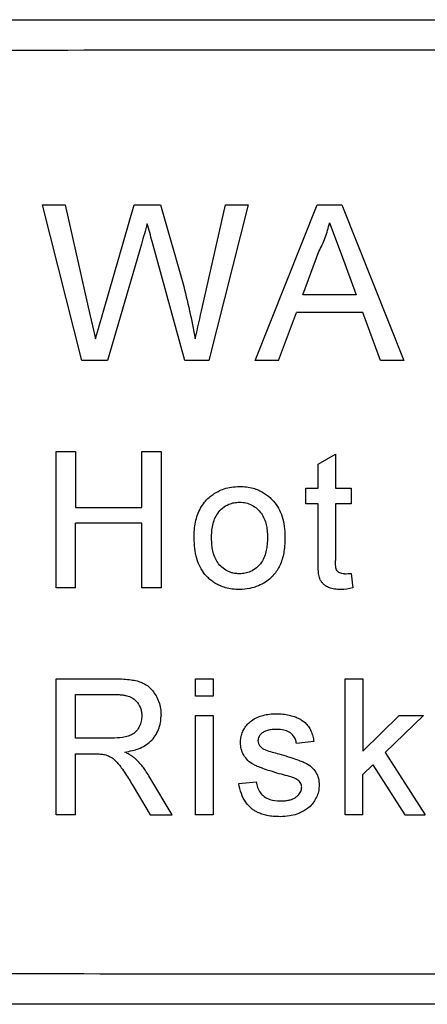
# Model space of a CAD drawing. Header units: millimetres. Extents: x -1111 to 1147, y -743 to 1146.
# Tile 149 of 203: x 775 to 786, y 135 to 161. Entities that reach past the tile are written whole.
import ezdxf

# ---------------------------------------------------------------- set-up
doc = ezdxf.new("R2010")
doc.units = ezdxf.units.MM

msp = doc.modelspace()

# ---------------------------------------------------------------- linework, layer by layer
at = {"color": 7, "linetype": 'Continuous', "lineweight": 25}
for p, q in [((750.579, 160.777), (804.546, 160.777)), ((776.02, 155.886), (776.618, 155.886)), ((777.055, 151.777), (776.02, 155.886)), ((776.618, 155.886), (777.228, 153.184)), ((777.628, 153.082), (778.439, 155.886)), ((778.439, 155.886), (779.137, 155.886)), ((779.137, 155.886), (779.723, 153.827)), ((780.241, 153.199), (780.848, 155.886)), ((781.446, 155.886), (780.411, 151.777)), ((780.848, 155.886), (781.446, 155.886)), ((781.634, 151.777), (783.266, 155.886)), ((783.266, 155.886), (783.92, 155.886)), ((783.92, 155.886), (785.551, 151.777)), ((783.593, 155.412), (783.895, 154.595)), ((778.63, 154.851), (777.74, 151.777)), ((779.774, 151.777), (778.915, 154.917)), ((782.891, 153.515), (783.312, 154.653)), ((783.895, 154.595), (784.294, 153.515)), ((784.294, 153.515), (782.891, 153.515)), ((777.228, 153.184), (777.416, 152.351)), ((782.249, 151.777), (782.717, 153.041)), ((784.469, 153.041), (782.717, 153.041)), ((784.936, 151.777), (784.469, 153.041)), ((777.74, 151.777), (777.055, 151.777)), ((780.411, 151.777), (779.774, 151.777)), ((782.249, 151.777), (781.634, 151.777)), ((785.551, 151.777), (784.936, 151.777)), ((776.382, 149.373), (776.889, 149.373)), ((776.382, 145.777), (776.382, 149.373)), ((776.889, 149.373), (776.889, 147.897)), ((778.641, 147.897), (778.641, 149.373)), ((778.641, 149.373), (779.148, 149.373)), ((779.148, 149.373), (779.148, 145.777)), ((783.289, 149.044), (783.749, 149.306)), ((783.749, 149.306), (783.749, 148.404)), ((783.289, 148.404), (783.289, 149.044)), ((782.966, 147.99), (782.966, 148.404)), ((782.966, 148.404), (783.289, 148.404)), ((783.749, 148.404), (784.164, 148.404)), ((784.164, 148.404), (784.164, 147.99)), ((783.289, 147.99), (782.966, 147.99)), ((783.289, 146.515), (783.289, 147.99)), ((784.164, 147.99), (783.749, 147.99)), ((783.749, 147.99), (783.749, 146.499)), ((776.889, 147.897), (778.641, 147.897)), ((778.641, 147.482), (776.889, 147.482)), ((776.889, 145.777), (776.889, 147.482)), ((778.641, 145.777), (778.641, 147.482)), ((784.164, 146.157), (784.21, 145.77)), ((776.889, 145.777), (776.382, 145.777)), ((779.148, 145.777), (778.641, 145.777)), ((776.382, 143.373), (777.942, 143.373)), ((776.382, 139.777), (776.382, 143.373)), ((780.058, 142.912), (780.058, 143.373)), ((780.058, 143.373), (780.519, 143.373)), ((780.519, 143.373), (780.519, 142.912)), ((784.006, 143.373), (784.467, 143.373)), ((784.006, 139.777), (784.006, 143.373)), ((784.467, 143.373), (784.467, 141.465)), ((776.889, 142.958), (777.961, 142.958)), ((776.889, 141.805), (776.889, 142.958)), ((780.519, 142.912), (780.058, 142.912)), ((780.058, 139.777), (780.058, 142.404)), ((780.058, 142.404), (780.519, 142.404)), ((780.519, 142.404), (780.519, 139.777)), ((784.467, 141.465), (785.431, 142.404)), ((786.072, 142.404), (785.063, 141.422)), ((785.431, 142.404), (786.072, 142.404)), ((777.852, 141.805), (776.889, 141.805)), ((783.18, 141.713), (782.719, 141.667)), ((776.889, 141.39), (777.409, 141.39)), ((776.889, 139.777), (776.889, 141.39)), ((785.063, 141.422), (786.118, 139.777)), ((784.467, 140.841), (784.731, 141.099)), ((784.731, 141.099), (785.58, 139.777)), ((779.443, 139.777), (778.853, 140.769)), ((784.467, 139.777), (784.467, 140.841)), ((778.413, 140.536), (778.861, 139.777)), ((781.198, 140.607), (781.659, 140.653)), ((776.889, 139.777), (776.382, 139.777)), ((778.861, 139.777), (779.443, 139.777)), ((780.519, 139.777), (780.058, 139.777)), ((784.467, 139.777), (784.006, 139.777)), ((785.58, 139.777), (786.118, 139.777)), ((804.546, 134.777), (750.579, 134.777))]:
    msp.add_line(p, q, dxfattribs=at)
for points, knots in [([(750.55, 159.963), (759.544, 159.963), (777.533, 159.977), (795.523, 159.991), (804.518, 159.991)], [0, 0, 0, 0, 0.499959, 1, 1, 1, 1]), ([(778.915, 154.917), (778.893, 154.996), (778.872, 155.075), (778.828, 155.232), (778.809, 155.312), (778.786, 155.39)], [0, 0, 0, 0, 0.5, 0.5, 1, 1, 1, 1]), ([(783.312, 154.653), (783.343, 154.714), (783.403, 154.835), (783.479, 155.023), (783.545, 155.215), (783.577, 155.346), (783.593, 155.412)], [0, 0, 0, 0, 0.2501969, 0.5003249, 0.7501629, 1, 1, 1, 1]), ([(779.723, 153.827), (779.786, 153.583), (779.846, 153.338), (779.955, 152.846), (780.004, 152.599), (780.05, 152.351)], [0, 0, 0, 0, 0.5, 0.5, 1, 1, 1, 1]), ([(780.415, 148.162), (780.449, 148.19), (780.523, 148.25), (780.656, 148.328), (780.818, 148.396), (781.009, 148.443), (781.147, 148.448), (781.22, 148.451)], [0, 0, 0, 0, 0.151294, 0.326927, 0.526986, 0.751357, 1, 1, 1, 1]), ([(781.22, 148.451), (781.282, 148.448), (781.402, 148.444), (781.571, 148.41), (781.721, 148.357), (781.849, 148.291), (781.955, 148.217), (782.043, 148.141), (782.145, 148.033), (782.255, 147.875), (782.351, 147.65), (782.409, 147.396), (782.414, 147.219), (782.417, 147.127)], [0, 0, 0, 0, 0.092816, 0.178559, 0.25714, 0.328623, 0.393196, 0.450396, 0.500641, 0.614788, 0.73557, 0.864098, 1, 1, 1, 1]), ([(780.02, 147.091), (780.021, 147.162), (780.025, 147.303), (780.054, 147.509), (780.107, 147.702), (780.185, 147.878), (780.285, 148.036), (780.372, 148.12), (780.415, 148.162)], [0, 0, 0, 0, 0.182303, 0.35865, 0.528115, 0.690909, 0.848518, 1, 1, 1, 1]), ([(780.481, 147.092), (780.482, 147.149), (780.484, 147.261), (780.51, 147.428), (780.556, 147.592), (780.641, 147.749), (780.765, 147.888), (780.919, 147.98), (781.074, 148.029), (781.171, 148.033), (781.22, 148.036)], [0, 0, 0, 0, 0.125108, 0.249781, 0.375197, 0.500141, 0.642598, 0.785151, 0.892549, 1, 1, 1, 1]), ([(781.22, 148.036), (781.25, 148.034), (781.306, 148.032), (781.416, 148.015), (781.596, 147.947), (781.811, 147.756), (781.917, 147.499), (781.949, 147.279), (781.954, 147.168), (781.956, 147.106)], [0, 0, 0, 0, 0.068951, 0.125219, 0.25068, 0.499435, 0.749313, 0.860516, 1, 1, 1, 1]), ([(781.22, 145.731), (781.155, 145.733), (781.031, 145.737), (780.856, 145.773), (780.703, 145.828), (780.572, 145.896), (780.464, 145.973), (780.378, 146.051), (780.223, 146.22), (780.049, 146.566), (780.03, 146.907), (780.02, 147.091)], [0, 0, 0, 0, 0.094477, 0.1814, 0.260744, 0.332583, 0.396925, 0.453739, 0.502991, 0.73261, 1, 1, 1, 1]), ([(781.22, 146.146), (781.189, 146.147), (781.132, 146.149), (781.049, 146.162), (780.97, 146.186), (780.867, 146.232), (780.748, 146.311), (780.638, 146.438), (780.559, 146.589), (780.511, 146.744), (780.487, 146.915), (780.483, 147.028), (780.481, 147.092)], [0, 0, 0, 0, 0.068602, 0.124789, 0.187048, 0.250138, 0.37506, 0.499635, 0.618652, 0.749532, 0.858438, 1, 1, 1, 1]), ([(782.417, 147.127), (782.414, 146.997), (782.407, 146.75), (782.317, 146.41), (782.181, 146.177), (782.035, 146.026), (781.894, 145.918), (781.71, 145.82), (781.48, 145.744), (781.31, 145.735), (781.22, 145.731)], [0, 0, 0, 0, 0.187235, 0.354328, 0.500435, 0.570654, 0.655732, 0.755325, 0.870285, 1, 1, 1, 1]), ([(781.956, 147.106), (781.954, 147.043), (781.95, 146.93), (781.919, 146.705), (781.838, 146.483), (781.675, 146.299), (781.522, 146.203), (781.392, 146.162), (781.295, 146.149), (781.246, 146.147), (781.22, 146.146)], [0, 0, 0, 0, 0.137882, 0.249962, 0.499079, 0.64401, 0.784678, 0.892031, 0.942428, 1, 1, 1, 1]), ([(783.886, 145.731), (783.831, 145.733), (783.731, 145.736), (783.594, 145.768), (783.49, 145.821), (783.418, 145.883), (783.374, 145.939), (783.344, 145.992), (783.323, 146.048), (783.311, 146.119), (783.299, 146.201), (783.294, 146.296), (783.288, 146.402), (783.288, 146.476), (783.289, 146.515)], [0, 0, 0, 0, 0.139469, 0.258922, 0.358628, 0.439561, 0.500692, 0.542527, 0.594044, 0.65576, 0.72699, 0.808327, 0.899265, 1, 1, 1, 1]), ([(783.984, 146.146), (783.96, 146.147), (783.919, 146.149), (783.858, 146.165), (783.807, 146.198), (783.772, 146.248), (783.758, 146.313), (783.751, 146.395), (783.75, 146.461), (783.749, 146.499)], [0, 0, 0, 0, 0.141534, 0.249393, 0.376179, 0.498946, 0.605276, 0.771669, 1, 1, 1, 1]), ([(777.942, 143.373), (778.017, 143.372), (778.155, 143.37), (778.347, 143.349), (778.508, 143.321), (778.634, 143.278), (778.727, 143.231), (778.824, 143.167), (778.923, 143.068), (779.022, 142.924), (779.094, 142.761), (779.141, 142.586), (779.146, 142.464), (779.148, 142.403)], [0, 0, 0, 0, 0.125542, 0.234355, 0.32618, 0.401423, 0.459556, 0.50084, 0.597318, 0.695088, 0.795046, 0.896697, 1, 1, 1, 1]), ([(777.961, 142.958), (777.996, 142.957), (778.063, 142.955), (778.158, 142.944), (778.266, 142.922), (778.382, 142.876), (778.517, 142.774), (778.599, 142.639), (778.637, 142.5), (778.64, 142.428), (778.641, 142.392)], [0, 0, 0, 0, 0.105977, 0.200846, 0.285292, 0.434611, 0.571916, 0.785243, 0.892752, 1, 1, 1, 1]), ([(778.641, 142.392), (778.639, 142.345), (778.634, 142.252), (778.583, 142.117), (778.508, 141.998), (778.404, 141.907), (778.275, 141.85), (778.091, 141.811), (777.946, 141.807), (777.852, 141.805)], [0, 0, 0, 0, 0.124377, 0.249319, 0.378776, 0.498648, 0.613818, 0.749038, 1, 1, 1, 1]), ([(778.194, 141.436), (778.262, 141.449), (778.384, 141.471), (778.621, 141.543), (778.836, 141.67), (778.999, 141.862), (779.087, 142.031), (779.13, 142.18), (779.145, 142.305), (779.147, 142.368), (779.148, 142.403)], [0, 0, 0, 0, 0.136719, 0.247957, 0.496961, 0.621538, 0.748123, 0.873889, 0.930026, 1, 1, 1, 1]), ([(781.244, 141.689), (781.246, 141.731), (781.25, 141.818), (781.286, 141.945), (781.345, 142.066), (781.426, 142.178), (781.497, 142.237), (781.533, 142.266)], [0, 0, 0, 0, 0.191391, 0.386952, 0.587383, 0.791858, 1, 1, 1, 1]), ([(781.533, 142.266), (781.579, 142.299), (781.628, 142.328), (781.731, 142.374), (781.786, 142.392), (781.895, 142.421), (781.951, 142.433), (782.063, 142.447), (782.12, 142.449), (782.176, 142.451)], [0, 0, 0, 0, 0.25, 0.25, 0.5, 0.5, 0.75, 0.75, 1, 1, 1, 1]), ([(782.176, 142.451), (782.239, 142.449), (782.356, 142.446), (782.517, 142.42), (782.651, 142.382), (782.757, 142.338), (782.855, 142.287), (782.951, 142.219), (783.039, 142.118), (783.107, 141.996), (783.153, 141.859), (783.171, 141.762), (783.18, 141.713)], [0, 0, 0, 0, 0.135152, 0.252816, 0.352784, 0.435191, 0.500225, 0.592077, 0.687966, 0.787537, 0.891713, 1, 1, 1, 1]), ([(782.21, 142.036), (782.165, 142.035), (782.08, 142.033), (781.961, 142.013), (781.859, 141.976), (781.784, 141.919), (781.734, 141.855), (781.709, 141.792), (781.706, 141.753), (781.705, 141.735)], [0, 0, 0, 0, 0.205237, 0.389821, 0.553164, 0.6954, 0.818804, 0.919431, 1, 1, 1, 1]), ([(782.719, 141.667), (782.713, 141.7), (782.698, 141.773), (782.637, 141.88), (782.53, 141.972), (782.381, 142.03), (782.269, 142.034), (782.21, 142.036)], [0, 0, 0, 0, 0.146897, 0.320063, 0.519619, 0.745984, 1, 1, 1, 1]), ([(781.705, 141.735), (781.706, 141.711), (781.709, 141.686), (781.725, 141.639), (781.739, 141.618), (781.753, 141.598)], [0, 0, 0, 0, 0.5, 0.5, 1, 1, 1, 1]), ([(782.267, 140.867), (782.186, 140.89), (782.04, 140.933), (781.847, 140.997), (781.702, 141.053), (781.567, 141.114), (781.436, 141.207), (781.324, 141.352), (781.255, 141.517), (781.248, 141.632), (781.244, 141.689)], [0, 0, 0, 0, 0.176854, 0.319301, 0.427558, 0.501514, 0.632098, 0.758957, 0.881627, 1, 1, 1, 1]), ([(781.753, 141.598), (781.774, 141.574), (781.796, 141.552), (781.848, 141.518), (781.877, 141.505), (781.905, 141.493)], [0, 0, 0, 0, 0.5, 0.5, 1, 1, 1, 1]), ([(777.409, 141.39), (777.455, 141.39), (777.539, 141.39), (777.622, 141.379), (777.658, 141.374)], [0, 0, 0, 0, 0.560472, 1, 1, 1, 1]), ([(777.658, 141.374), (777.704, 141.359), (777.796, 141.329), (777.955, 141.216), (778.084, 141.05), (778.247, 140.811), (778.347, 140.646), (778.413, 140.536)], [0, 0, 0, 0, 0.1245087, 0.2494909, 0.498908, 0.6659156, 1, 1, 1, 1]), ([(778.474, 141.259), (778.451, 141.278), (778.408, 141.313), (778.343, 141.357), (778.272, 141.397), (778.223, 141.422), (778.194, 141.436)], [0, 0, 0, 0, 0.265399, 0.500005, 0.708908, 1, 1, 1, 1]), ([(778.853, 140.769), (778.822, 140.819), (778.768, 140.908), (778.682, 141.032), (778.587, 141.146), (778.514, 141.219), (778.474, 141.259)], [0, 0, 0, 0, 0.282963, 0.500605, 0.727499, 1, 1, 1, 1]), ([(782.254, 141.392), (782.336, 141.367), (782.484, 141.322), (782.682, 141.257), (782.829, 141.203), (782.973, 141.147), (783.112, 141.056), (783.237, 140.913), (783.31, 140.743), (783.316, 140.624), (783.319, 140.566)], [0, 0, 0, 0, 0.175387, 0.316795, 0.424225, 0.497674, 0.631211, 0.759238, 0.88205, 1, 1, 1, 1]), ([(782.7, 140.732), (782.631, 140.763), (782.558, 140.786), (782.413, 140.828), (782.34, 140.847), (782.267, 140.867)], [0, 0, 0, 0, 0.5, 0.5, 1, 1, 1, 1]), ([(782.858, 140.519), (782.857, 140.534), (782.856, 140.566), (782.837, 140.614), (782.804, 140.66), (782.758, 140.701), (782.72, 140.721), (782.7, 140.732)], [0, 0, 0, 0, 0.159614, 0.339532, 0.540489, 0.759998, 1, 1, 1, 1]), ([(782.289, 139.731), (782.227, 139.732), (782.111, 139.735), (781.949, 139.759), (781.813, 139.796), (781.702, 139.839), (781.617, 139.886), (781.505, 139.966), (781.374, 140.11), (781.253, 140.342), (781.217, 140.517), (781.198, 140.607)], [0, 0, 0, 0, 0.119374, 0.224269, 0.314924, 0.391608, 0.453552, 0.500921, 0.657389, 0.823882, 1, 1, 1, 1]), ([(781.659, 140.653), (781.669, 140.6), (781.688, 140.498), (781.76, 140.363), (781.87, 140.252), (782.049, 140.159), (782.2, 140.151), (782.294, 140.146)], [0, 0, 0, 0, 0.17646, 0.343556, 0.501176, 0.69018, 1, 1, 1, 1]), ([(783.319, 140.566), (783.316, 140.519), (783.312, 140.422), (783.268, 140.282), (783.201, 140.148), (783.108, 140.027), (782.998, 139.933), (782.872, 139.856), (782.72, 139.792), (782.521, 139.739), (782.371, 139.734), (782.289, 139.731)], [0, 0, 0, 0, 0.096341, 0.194829, 0.294782, 0.397789, 0.501865, 0.585679, 0.696941, 0.835328, 1, 1, 1, 1]), ([(782.294, 140.146), (782.33, 140.146), (782.399, 140.147), (782.497, 140.162), (782.587, 140.184), (782.666, 140.219), (782.731, 140.264), (782.782, 140.316), (782.82, 140.369), (782.844, 140.423), (782.855, 140.473), (782.857, 140.505), (782.858, 140.519)], [0, 0, 0, 0, 0.141251, 0.273308, 0.396079, 0.50997, 0.613998, 0.709522, 0.796639, 0.873705, 0.94112, 1, 1, 1, 1]), ([(804.518, 135.563), (795.523, 135.563), (777.533, 135.577), (759.544, 135.591), (750.55, 135.591)], [0, 0, 0, 0, 0.500041, 1, 1, 1, 1])]:
    msp.add_open_spline(points, degree=3, knots=knots, dxfattribs=at)
for points in [[(778.786, 155.39), (778.735, 155.21), (778.682, 155.031), (778.63, 154.851)], [(780.05, 152.351), (780.114, 152.634), (780.177, 152.917), (780.241, 153.199)], [(777.416, 152.351), (777.488, 152.594), (777.556, 152.839), (777.628, 153.082)], [(783.984, 146.146), (784.044, 146.146), (784.104, 146.151), (784.164, 146.157)], [(784.21, 145.77), (784.103, 145.748), (783.995, 145.732), (783.886, 145.731)], [(781.905, 141.493), (782.02, 141.452), (782.137, 141.424), (782.254, 141.392)]]:
    msp.add_open_spline(points, degree=3, dxfattribs=at)

doc.saveas('drawing.dxf')
